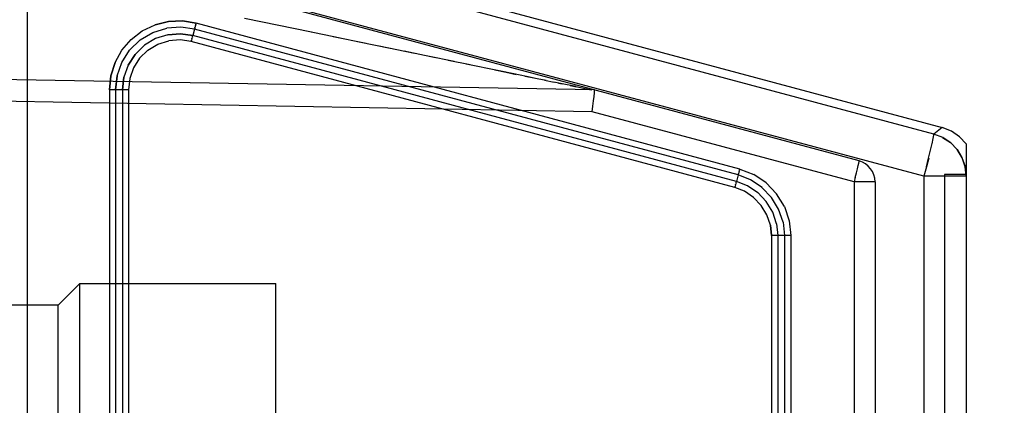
# Model space of a CAD drawing. Header units: millimetres. Extents: x 0 to 1249, y 0 to 420.
# Tile 73 of 104: x 386.69 to 389.7, y 261.64 to 262.82. Entities that reach past the tile are written whole.
import ezdxf

# ---------------------------------------------------------------- set-up
doc = ezdxf.new("R2010")
doc.units = ezdxf.units.MM
doc.header["$LTSCALE"] = 32.67
doc.linetypes.add('CENTER', pattern=[0.6, 0.375, -0.075, 0.075, -0.075])
doc.linetypes.add('PHANTOM', pattern=[0.8, 0.45, -0.05, 0.1, -0.05, 0.1, -0.05])
doc.layers.get('0').update_dxf_attribs({"linetype": 'CONTINUOUS'})
for name, color, linetype in [('CHAMFER', 7, 'CONTINUOUS'), ('CRV2', 7, 'CONTINUOUS'), ('DRIV_DIM', 7, 'CONTINUOUS')]:
    doc.layers.add(name, color=color, linetype=linetype)
doc.styles.get("Standard").update_dxf_attribs({"font": 'txt', "width": 0.8})
doc.dimstyles.new('DIMSTYLE_3', dxfattribs={"dimtxt": 3.8, "dimasz": 1.8, "dimexe": 2, "dimexo": 1.5, "dimgap": 0.95, "dimtad": 1, "dimdec": 3, "dimlfac": 15, "dimdsep": 46, "dimtxsty": 'STANDARD', "dimblk": 'OPEN', "dimblk1": 'OPEN', "dimblk2": 'OPEN', "dimcen": 0.09, "dimadec": 0, "dimazin": 0, "dimtp": 0.001, "dimtm": 0.001, "dimtfac": 1, "dimtdec": 3, "dimtofl": 0, "dimtmove": 0, "dimatfit": 3, "dimldrblk": 'OPEN', "dimfxl": 1, "dimtolj": 1, "dimarcsym": 0})

# ---------------------------------------------------------------- blocks, each defined once
blk = doc.blocks.new('_OPEN')
at = {"color": 0, "linetype": 'BYBLOCK'}
for p, q in [((0, 0), (-1, 0.342)), ((-1, -0.342), (0, 0)), ((-1, 0), (0, 0))]:
    blk.add_line(p, q, dxfattribs=at)
blk = doc.blocks.new('*D4')
at = {"layer": 'DRIV_DIM', "color": 2, "linetype": 'CONTINUOUS'}
for p, q in [((374.4739, 282.8771), (461.1618, 282.8771)), ((459.1618, 282.8771), (459.1618, 269.5438)), ((459.1618, 256.2104), (459.1618, 269.5438)), ((437.3264, 256.2104), (461.1618, 256.2104))]:
    blk.add_line(p, q, dxfattribs=at)
at = {"layer": 'DRIV_DIM', "color": 2, "linetype": 'CONTINUOUS', "xscale": 1.8, "yscale": 1.8, "zscale": 1.8}
for p, rotation in [((459.1618, 282.8771), 90), ((459.1618, 256.2104), 270)]:
    blk.add_blockref('_OPEN', p, dxfattribs=dict(at, rotation=rotation))

msp = doc.modelspace()

# ---------------------------------------------------------------- linework, layer by layer
at = {"color": 6, "linetype": 'CONTINUOUS'}
for p, q in [((386.704535, 263.240353), (389.512936, 262.487844)), ((388.440113, 262.536386), (388.442455, 262.553573)), ((389.58589, 262.437975), (389.58589, 262.343781))]:
    msp.add_line(p, q, dxfattribs=at)
at = {"color": 9, "linetype": 'CONTINUOUS'}
for p, q in [((389.487081, 262.468005), (386.923008, 263.15359)), ((389.257678, 262.385777), (386.561108, 263.108321)), ((389.456765, 262.339234), (386.74611, 263.064013)), ((386.708137, 262.971144), (386.708137, 258.916418)), ((387.22269, 262.793549), (387.223576, 262.796539)), ((387.224572, 262.800018), (387.223581, 262.796554)), ((387.224549, 262.799938), (387.225626, 262.803805)), ((387.225602, 262.803721), (387.226679, 262.80769)), ((387.226679, 262.80769), (387.225626, 262.803805)), ((388.892523, 262.360887), (387.226679, 262.80769)), ((387.57946, 262.779603), (387.374782, 262.821591)), ((387.054535, 262.756435), (387.093619, 262.779376)), ((387.093532, 262.779334), (387.136289, 262.792447)), ((387.214961, 262.765472), (387.214075, 262.762482)), ((387.221383, 262.789485), (387.216268, 262.769536)), ((388.882112, 262.322734), (387.216268, 262.769536)), ((388.887227, 262.342682), (387.221383, 262.789485)), ((387.667968, 262.761444), (387.564204, 262.782733)), ((387.747471, 262.745131), (387.646558, 262.765837)), ((387.022301, 262.724718), (387.054615, 262.756496)), ((387.212049, 262.7553), (387.210972, 262.751331)), ((387.210972, 262.751331), (387.212026, 262.755216)), ((388.876816, 262.304529), (387.210972, 262.751331)), ((387.213102, 262.759083), (387.212026, 262.755216)), ((387.213079, 262.759003), (387.214071, 262.762467)), ((387.821224, 262.729996), (387.720862, 262.750591)), ((387.895091, 262.714837), (387.787485, 262.73692)), ((386.99857, 262.686897), (387.022362, 262.724787)), ((387.018093, 262.678621), (387.039249, 262.712005)), ((387.95994, 262.701527), (387.863891, 262.72124)), ((388.016645, 262.689887), (387.936067, 262.706427)), ((386.984107, 262.645736), (386.998605, 262.68696)), ((388.066101, 262.679735), (387.998981, 262.693513)), ((388.447367, 262.602899), (384.563667, 262.670689)), ((386.979283, 262.603872), (386.984117, 262.645775)), ((386.984107, 262.645736), (386.979283, 262.603872)), ((387.000717, 262.603872), (387.005091, 262.641857)), ((388.29396, 262.632941), (388.323956, 262.626776)), ((388.342531, 262.622958), (388.322792, 262.627016)), ((388.336988, 262.624098), (388.34909, 262.62161)), ((388.389654, 262.613267), (388.342531, 262.622958)), ((388.372026, 262.616894), (388.392209, 262.612742)), ((388.389654, 262.613267), (388.43708, 262.603487)), ((388.440113, 262.536386), (384.494543, 262.605229)), ((387.018883, 262.603872), (386.961117, 262.603872)), ((386.961117, 262.603872), (386.961117, 259.283689)), ((386.979283, 262.603872), (386.979283, 259.283689)), ((387.000717, 262.603872), (387.000717, 259.283689)), ((387.018883, 262.603872), (387.018883, 259.283689)), ((388.439183, 262.603042), (388.436858, 262.603534)), ((389.242517, 262.321382), (388.440113, 262.536386)), ((389.485177, 262.454211), (389.486971, 262.464185)), ((389.486961, 262.464111), (389.487081, 262.468005)), ((389.512936, 262.487844), (389.487081, 262.468005)), ((389.476975, 262.418185), (389.481867, 262.438964)), ((389.481758, 262.438486), (389.485205, 262.454347)), ((389.252729, 262.361206), (389.255191, 262.371664)), ((389.255138, 262.371428), (389.256848, 262.379328)), ((389.256815, 262.379163), (389.257689, 262.384112)), ((389.257677, 262.384026), (389.257678, 262.385777)), ((389.257678, 262.385777), (389.257689, 262.384112)), ((388.887227, 262.342682), (388.882112, 262.322734)), ((388.925593, 262.327633), (388.887227, 262.342682)), ((388.888534, 262.346746), (388.88942, 262.349736)), ((388.890416, 262.353215), (388.889425, 262.349752)), ((388.890394, 262.353136), (388.89147, 262.357003)), ((388.891446, 262.356918), (388.892523, 262.360887)), ((388.892523, 262.360887), (388.89147, 262.357003)), ((388.892523, 262.360887), (388.935009, 262.344268)), ((388.973075, 262.31859), (388.935039, 262.344248)), ((389.246227, 262.33543), (389.249794, 262.349343)), ((389.249709, 262.349004), (389.2528, 262.3615)), ((388.878946, 262.31228), (388.87787, 262.308413)), ((388.878924, 262.312201), (388.879915, 262.315664)), ((388.880806, 262.31867), (388.879919, 262.31568)), ((388.916139, 262.309458), (388.882112, 262.322734)), ((388.960412, 262.304149), (388.925517, 262.327677)), ((389.004917, 262.285192), (388.973026, 262.318638)), ((389.246323, 262.335796), (389.242517, 262.321382)), ((389.30709, 262.321382), (389.242517, 262.321382)), ((389.242517, 262.321382), (389.242517, 259.711118)), ((389.30709, 262.321382), (389.30709, 261.27865)), ((389.58589, 262.339234), (389.456765, 262.339234)), ((389.456765, 262.339234), (389.456765, 259.548327)), ((388.877893, 262.308498), (388.876816, 262.304529)), ((388.876816, 262.304529), (388.87787, 262.308413)), ((388.947273, 262.288521), (388.91605, 262.309502)), ((388.947169, 262.288604), (388.973355, 262.261207)), ((388.989498, 262.273589), (388.960265, 262.304279)), ((389.028894, 262.245788), (389.004862, 262.285264)), ((388.993103, 262.228802), (388.973389, 262.261163)), ((389.011341, 262.237606), (388.989318, 262.273823)), ((389.005281, 262.193299), (388.993074, 262.228874)), ((389.024888, 262.197956), (389.011253, 262.237783)), ((389.005265, 262.193388), (389.009313, 262.15707)), ((389.024865, 262.198042), (389.029412, 262.15707)), ((388.986315, 262.188804), (388.989891, 262.15707)), ((389.048834, 262.15707), (388.989891, 262.15707)), ((388.989891, 262.15707), (388.989891, 259.730492)), ((389.009313, 262.15707), (389.009313, 259.730492)), ((389.029412, 262.15707), (389.029412, 259.730492)), ((389.048834, 262.15707), (389.048834, 259.730492))]:
    msp.add_line(p, q, dxfattribs=at)
at = {"color": 7, "linetype": 'CONTINUOUS'}
for p, q in [((389.58589, 262.343781), (389.519223, 262.343781)), ((389.519223, 262.343781), (389.519223, 259.543781)), ((389.58589, 262.343781), (389.58589, 259.543781)), ((387.470423, 261.477114), (387.470423, 262.010448)), ((386.80377, 261.943781), (386.03709, 261.943781))]:
    msp.add_line(p, q, dxfattribs=at)
at = {"color": 9, "linetype": 'CONTINUOUS'}
for points in [[(386.961117, 262.603872), (386.965374, 262.646035), (386.978117, 262.686856), (386.998981, 262.724497), (387.027173, 262.757239), (387.061478, 262.783571), (387.100389, 262.80234), (387.142138, 262.812758), (387.184858, 262.8145), (387.226679, 262.80769)], [(387.226679, 262.80769), (387.184865, 262.8145), (387.142151, 262.812759), (387.100405, 262.802345)], [(387.221383, 262.789485), (387.179707, 262.795707), (387.136213, 262.79243)], [(387.222708, 262.793608), (387.22196, 262.791201), (387.221383, 262.789485)], [(387.216268, 262.769536), (387.178464, 262.775095), (387.139612, 262.772), (387.101919, 262.76016), (387.067683, 262.739836), (387.039231, 262.711984), (387.018083, 262.678601), (387.005088, 262.641844), (387.000717, 262.603872)], [(387.139635, 262.772004), (387.178477, 262.775095), (387.216268, 262.769536)], [(387.214944, 262.765413), (387.215691, 262.76782), (387.216268, 262.769536)], [(387.078577, 262.724993), (387.108921, 262.743122), (387.142436, 262.753748)], [(387.210972, 262.751331), (387.17712, 262.756431), (387.142435, 262.753748)], [(387.078577, 262.724993), (387.053222, 262.700362), (387.034289, 262.670725), (387.022722, 262.637903), (387.018883, 262.603872)], [(386.978122, 262.686868), (386.965376, 262.646042), (386.961117, 262.603872)], [(388.299433, 262.631816), (388.271768, 262.6375), (388.239012, 262.644229), (388.200288, 262.652182), (388.154632, 262.661558), (388.053572, 262.682307)], [(388.141549, 262.664244), (388.176718, 262.657023), (388.207092, 262.650785)], [(388.233393, 262.645383), (388.256268, 262.640684), (388.276288, 262.636571)], [(389.58589, 262.339204), (389.58278, 262.367834), (389.573595, 262.395129), (389.558482, 262.420187), (389.538624, 262.441045), (389.514339, 262.45737), (389.487081, 262.468005)], [(389.513927, 262.457585), (389.537912, 262.441643), (389.558199, 262.420555), (389.573202, 262.395972), (389.582679, 262.368287), (389.58589, 262.339234)], [(389.46417, 262.367334), (389.471017, 262.39408), (389.477118, 262.418778)], [(389.471085, 262.394354), (389.464247, 262.367629), (389.456765, 262.339234)], [(388.888552, 262.346805), (388.887804, 262.344398), (388.887227, 262.342682)], [(388.880788, 262.318611), (388.881535, 262.321018), (388.882112, 262.322734)], [(388.989891, 262.15707), (388.986308, 262.188836), (388.975424, 262.220341), (388.957633, 262.249492), (388.934092, 262.274215), (388.906512, 262.292863), (388.876816, 262.304529)], [(389.028861, 262.245847), (389.043781, 262.202453), (389.048834, 262.15707)]]:
    msp.add_lwpolyline(points, dxfattribs=at)
at = {"color": 6, "linetype": 'CONTINUOUS'}
for points in [[(388.440113, 262.536386), (388.442456, 262.553573), (388.444492, 262.569561), (388.446092, 262.583312), (388.447143, 262.59386)], [(388.444492, 262.569561), (388.446092, 262.583312), (388.447143, 262.59386), (388.44758, 262.600537), (388.447367, 262.602899)], [(389.58589, 262.437975), (389.565557, 262.459979), (389.540823, 262.476886), (389.512936, 262.487844)]]:
    msp.add_lwpolyline(points, dxfattribs=at)
at = {"color": 9, "linetype": 'CONTINUOUS'}
msp.add_arc((389.240423, 262.321382), 0.066667, 0, 75, dxfattribs=at)
at = {"layer": 'CHAMFER', "color": 7, "linetype": 'CONTINUOUS'}
for p, q in [((386.80377, 261.943781), (386.870432, 262.010439)), ((386.870423, 262.010448), (387.470423, 262.010448)), ((386.870423, 261.477114), (386.870423, 262.010448)), ((386.80377, 261.543781), (386.80377, 261.943781))]:
    msp.add_line(p, q, dxfattribs=at)
at = {"layer": 'CRV2', "color": 4, "linetype": 'PHANTOM'}
for centre, radius, start, end in [((359.19709, 282.877114), 90.163702, 10, 260), ((359.19709, 282.877114), 82.163702, 10, 260), ((398.5894, 289.823041), 42.163702, 291.5650512, 161.5650512), ((398.5894, 289.823041), 50.163702, 238.7027071, 10)]:
    msp.add_arc(centre, radius, start, end, dxfattribs=at)
at = {"layer": 'CRV2', "color": 4, "linetype": 'CENTER'}
msp.add_arc((352.251163, 243.484804), 42.163702, 181.5650512, 47.5976469, dxfattribs=at)

# ---------------------------------------------------------------- dimensions: what is measured, and where the dimension line sits
at = {"layer": 'DRIV_DIM', "color": 2, "linetype": 'CONTINUOUS'}
dim = msp.add_linear_dim(base=(459.16183, 282.877114), p1=(435.826352, 256.210448), p2=(372.973933, 282.877114), angle=90, dimstyle='DIMSTYLE_3', dxfattribs=at)
dim.commit()
dim.dimension.update_dxf_attribs({"geometry": '*D4', "text_midpoint": (459.16183, 264.983781), "dimtype": 160})

doc.saveas('drawing.dxf')
